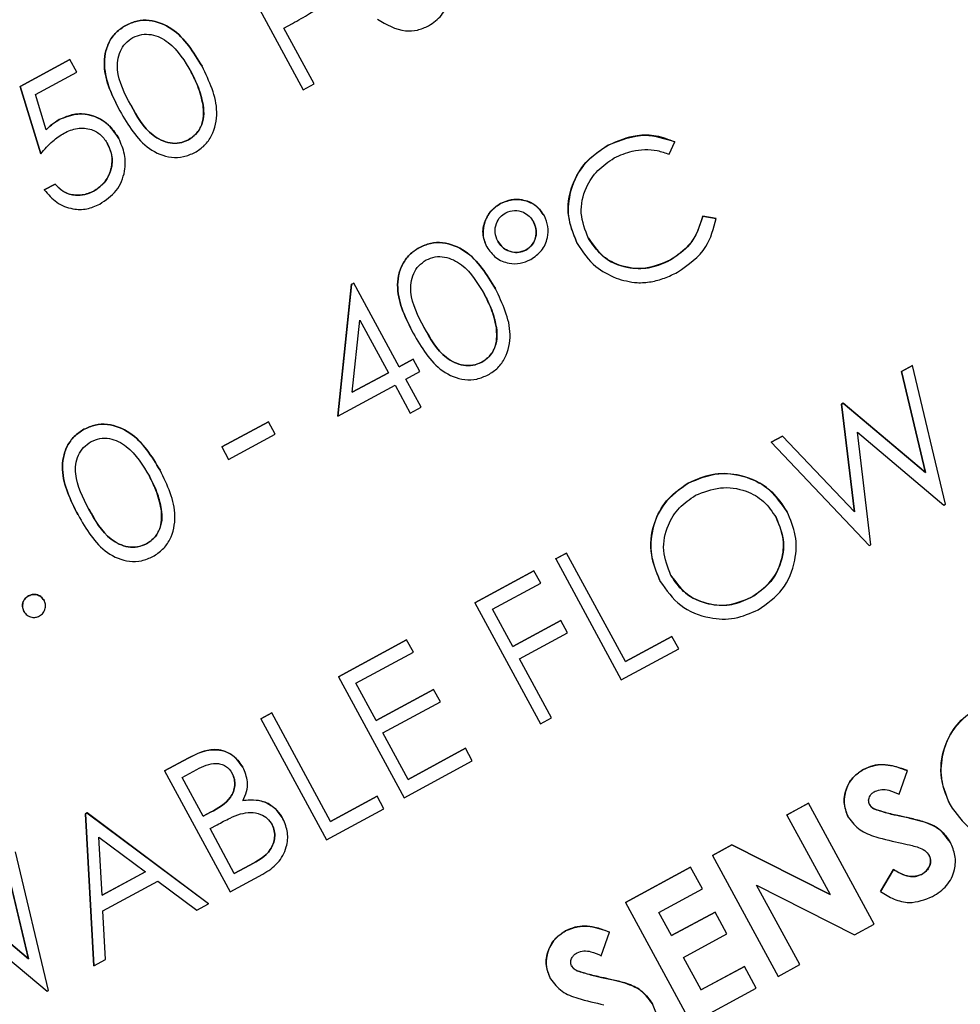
# Model space of a CAD drawing. Header units: inches. Extents: x 0.6 to 33.8, y 0 to 21.7.
# Tile 48 of 169: x 12.656 to 12.767, y 15.237 to 15.354. Entities that reach past the tile are written whole.
import ezdxf

# ---------------------------------------------------------------- set-up
doc = ezdxf.new("R2010")
doc.units = ezdxf.units.IN
doc.header["$MEASUREMENT"] = 0
doc.layers.add('FORMAT', color=7, linetype='Continuous')
doc.styles.add('SLDTEXTSTYLE3', font='TXT', dxfattribs={"width": 0.75})
doc.dimstyles.new('SLDDIMSTYLE0', dxfattribs={"dimtxt": 0.125, "dimasz": 0.13, "dimexe": 0, "dimexo": 0.0625, "dimgap": 0.03125, "dimtad": 0, "dimtih": 1, "dimtoh": 1, "dimdec": 1, "dimlfac": 4, "dimrnd": 1e-09, "dimzin": 12, "dimdsep": 46, "dimtxsty": 'SLDTEXTSTYLE3', "dimsah": 1, "dimcen": 0.09, "dimadec": 0, "dimazin": 3, "dimtfac": 1, "dimtdec": 1, "dimtofl": 0, "dimtmove": 0, "dimatfit": 3, "dimfxl": 0, "dimfrac": 2, "dimtolj": 1, "dimtzin": 12, "dimarcsym": 0})

# ---------------------------------------------------------------- blocks, each defined once
blk = doc.blocks.new('_D_3')
at = {"layer": 'FORMAT'}
for p, q in [((5.99027, 17.00098), (3.34158, 17.00098)), ((3.46658, 17.00098), (3.46658, 10.7356)), ((3.28186, 10.71021), (3.24378, 10.71021)), ((3.24378, 10.71021), (3.24378, 10.51177)), ((3.65131, 10.71021), (3.68939, 10.71021)), ((3.68939, 10.71021), (3.68939, 10.51177)), ((3.24378, 10.51177), (3.28186, 10.51177)), ((3.68939, 10.51177), (3.65131, 10.51177)), ((3.46658, 4.05937), (3.46658, 10.32475)), ((13.00303, 4.05937), (3.34158, 4.05937))]:
    blk.add_line(p, q, dxfattribs=at)
for points in [[(3.46658, 17.00098), (3.44658, 16.87098), (3.48658, 16.87098)], [(3.46658, 4.05937), (3.48658, 4.18937), (3.44658, 4.18937)]]:
    blk.add_solid(points, dxfattribs=at)
at = {"layer": 'FORMAT', "char_height": 0.125, "attachment_point": 1, "style": 'SLDTEXTSTYLE3'}
for s, insert in [('1315', (3.28186, 10.67291)), ('51.8', (3.30495, 10.48588))]:
    blk.add_mtext(s, dxfattribs=dict(at, insert=insert))

msp = doc.modelspace()

# ---------------------------------------------------------------- linework, layer by layer
at = {"color": 7, "linetype": 'Continuous'}
for p, q in [((12.68174, 15.35957), (12.68949, 15.34529)), ((12.66856, 15.3529), (12.66855, 15.3529)), ((12.6872, 15.35258), (12.68822, 15.35313)), ((12.69077, 15.34599), (12.6872, 15.35258)), ((12.6561, 15.34568), (12.66196, 15.34885)), ((12.66196, 15.34885), (12.6561, 15.34567)), ((12.66276, 15.34738), (12.66196, 15.34885)), ((12.66196, 15.34885), (12.66196, 15.34885)), ((12.67756, 15.34806), (12.67756, 15.34806)), ((12.6579, 15.34475), (12.66276, 15.34738)), ((12.68949, 15.34529), (12.69077, 15.34599)), ((12.65851, 15.33774), (12.6561, 15.34568)), ((12.6561, 15.34567), (12.6561, 15.34568)), ((12.6561, 15.34567), (12.65851, 15.33774)), ((12.65917, 15.34058), (12.6579, 15.34475)), ((12.67768, 15.34348), (12.67768, 15.34349)), ((12.66785, 15.34279), (12.66785, 15.3428)), ((12.6607, 15.34177), (12.6607, 15.34177)), ((12.66773, 15.33953), (12.66772, 15.33953)), ((12.67595, 15.33937), (12.67594, 15.33937)), ((12.72549, 15.33875), (12.72549, 15.33875)), ((12.73269, 15.33767), (12.73335, 15.33914)), ((12.73335, 15.33914), (12.73334, 15.33914)), ((12.65851, 15.33774), (12.65851, 15.33774)), ((12.65893, 15.33347), (12.66021, 15.33416)), ((12.66021, 15.33416), (12.65893, 15.33346)), ((12.66021, 15.33416), (12.66021, 15.33416)), ((12.65893, 15.33346), (12.65893, 15.33347)), ((12.66475, 15.3333), (12.66475, 15.33331)), ((12.71279, 15.33186), (12.71279, 15.33186)), ((12.71795, 15.33039), (12.71794, 15.33039)), ((12.73666, 15.33035), (12.73824, 15.33011)), ((12.73824, 15.33011), (12.73666, 15.33035)), ((12.73666, 15.33035), (12.73666, 15.33035)), ((12.73824, 15.33011), (12.73824, 15.33011)), ((12.72183, 15.32715), (12.72183, 15.32716)), ((12.70317, 15.32664), (12.70317, 15.32665)), ((12.71115, 15.32674), (12.71115, 15.32675)), ((12.71577, 15.32637), (12.71577, 15.32637)), ((12.73285, 15.3252), (12.73285, 15.3252)), ((12.6952, 15.32233), (12.69546, 15.32247)), ((12.69546, 15.32247), (12.6952, 15.32232)), ((12.70082, 15.31258), (12.69546, 15.32247)), ((12.69546, 15.32247), (12.69546, 15.32247)), ((12.69356, 15.30675), (12.6952, 15.32233)), ((12.6952, 15.32232), (12.69356, 15.30674)), ((12.6952, 15.32232), (12.6952, 15.32233)), ((12.71217, 15.3218), (12.71217, 15.32181)), ((12.69528, 15.30957), (12.69618, 15.31809)), ((12.69618, 15.31809), (12.69954, 15.31188)), ((12.71229, 15.31723), (12.71229, 15.31723)), ((12.70247, 15.31654), (12.70246, 15.31654)), ((12.70082, 15.31258), (12.70247, 15.31347)), ((12.70247, 15.31347), (12.70082, 15.31258)), ((12.70327, 15.31201), (12.70247, 15.31347)), ((12.70247, 15.31347), (12.70247, 15.31347)), ((12.70162, 15.31111), (12.70327, 15.31201)), ((12.71056, 15.31312), (12.71056, 15.31312)), ((12.7601, 15.31202), (12.76141, 15.31273)), ((12.76141, 15.31273), (12.7601, 15.31202)), ((12.76293, 15.30009), (12.7601, 15.31202)), ((12.7601, 15.31202), (12.7601, 15.31202)), ((12.7601, 15.31202), (12.76293, 15.30009)), ((12.76141, 15.31273), (12.76141, 15.31273)), ((12.7653, 15.29635), (12.76141, 15.31273)), ((12.69528, 15.30958), (12.69954, 15.31189)), ((12.69954, 15.31188), (12.69528, 15.30957)), ((12.70341, 15.30782), (12.70162, 15.31111)), ((12.69356, 15.30674), (12.70034, 15.31042)), ((12.70034, 15.31042), (12.70212, 15.30712)), ((12.70212, 15.30712), (12.70341, 15.30782)), ((12.75302, 15.30818), (12.75321, 15.30828)), ((12.75321, 15.30828), (12.75302, 15.30818)), ((12.75454, 15.29545), (12.75302, 15.30818)), ((12.75302, 15.30818), (12.75302, 15.30818)), ((12.75302, 15.30818), (12.75454, 15.29545)), ((12.75321, 15.30828), (12.76293, 15.30009)), ((12.75321, 15.30828), (12.75321, 15.30828)), ((12.76293, 15.30009), (12.75321, 15.30828)), ((12.69356, 15.30674), (12.69356, 15.30675)), ((12.66361, 15.3052), (12.66361, 15.3052)), ((12.67988, 15.30312), (12.68538, 15.3061)), ((12.68538, 15.3061), (12.67988, 15.30312)), ((12.68538, 15.3061), (12.68538, 15.3061)), ((12.68617, 15.30463), (12.68538, 15.3061)), ((12.68068, 15.30165), (12.68617, 15.30463)), ((12.74474, 15.30369), (12.74607, 15.30441)), ((12.74607, 15.30441), (12.74474, 15.30369)), ((12.74607, 15.30441), (12.75454, 15.29545)), ((12.74607, 15.30441), (12.74607, 15.30441)), ((12.75454, 15.29545), (12.74607, 15.30441)), ((12.7549, 15.30485), (12.76512, 15.29626)), ((12.75647, 15.29157), (12.7549, 15.30485)), ((12.67988, 15.30312), (12.67988, 15.30312)), ((12.67988, 15.30312), (12.68068, 15.30165)), ((12.74474, 15.30369), (12.74474, 15.30369)), ((12.74474, 15.30369), (12.75629, 15.29147)), ((12.67261, 15.30036), (12.67261, 15.30036)), ((12.76293, 15.30009), (12.76293, 15.30009)), ((12.73493, 15.29884), (12.73493, 15.29885)), ((12.67273, 15.29578), (12.67273, 15.29579)), ((12.76512, 15.29626), (12.7653, 15.29635)), ((12.66291, 15.29509), (12.6629, 15.2951)), ((12.7466, 15.29546), (12.7466, 15.29547)), ((12.75454, 15.29545), (12.75454, 15.29545)), ((12.671, 15.29167), (12.671, 15.29167)), ((12.75629, 15.29147), (12.75647, 15.29157)), ((12.71928, 15.28989), (12.72057, 15.29059)), ((12.71929, 15.28989), (12.71928, 15.28989)), ((12.72057, 15.29058), (12.71929, 15.28989)), ((12.72057, 15.29058), (12.72057, 15.29059)), ((12.72752, 15.27777), (12.72057, 15.29058)), ((12.71929, 15.28989), (12.72703, 15.27561)), ((12.70976, 15.28473), (12.71672, 15.2885)), ((12.71672, 15.2885), (12.70976, 15.28473)), ((12.71672, 15.2885), (12.71672, 15.2885)), ((12.71752, 15.28703), (12.71672, 15.2885)), ((12.71184, 15.28396), (12.71752, 15.28703)), ((12.73162, 15.28725), (12.73162, 15.28726)), ((12.65707, 15.28554), (12.65707, 15.28554)), ((12.74234, 15.28533), (12.74234, 15.28533)), ((12.6589, 15.28499), (12.6589, 15.285)), ((12.70976, 15.28473), (12.70976, 15.28473)), ((12.70976, 15.28473), (12.71751, 15.27044)), ((12.65652, 15.2837), (12.65652, 15.28371)), ((12.71422, 15.27956), (12.71184, 15.28396)), ((12.71422, 15.27956), (12.7199, 15.28264)), ((12.7199, 15.28264), (12.71422, 15.27956)), ((12.72069, 15.28117), (12.7199, 15.28264)), ((12.7199, 15.28264), (12.7199, 15.28264)), ((12.71502, 15.2781), (12.72069, 15.28117)), ((12.72752, 15.27777), (12.73301, 15.28075)), ((12.73301, 15.28074), (12.72752, 15.27777)), ((12.73301, 15.28074), (12.73301, 15.28075)), ((12.73381, 15.27928), (12.73301, 15.28074)), ((12.69364, 15.27599), (12.7017, 15.28036)), ((12.7017, 15.28036), (12.69365, 15.27599)), ((12.7017, 15.28036), (12.7017, 15.28036)), ((12.7025, 15.27889), (12.7017, 15.28036)), ((12.69572, 15.27522), (12.7025, 15.27889)), ((12.72703, 15.27561), (12.73381, 15.27928)), ((12.71879, 15.27114), (12.71502, 15.2781)), ((12.69365, 15.27599), (12.69364, 15.27599)), ((12.69365, 15.27599), (12.70139, 15.2617)), ((12.6981, 15.27082), (12.69572, 15.27522)), ((12.6981, 15.27083), (12.70488, 15.2745)), ((12.70488, 15.2745), (12.6981, 15.27082)), ((12.70568, 15.27303), (12.70488, 15.2745)), ((12.70488, 15.2745), (12.70488, 15.2745)), ((12.6989, 15.26936), (12.70568, 15.27303)), ((12.68449, 15.27103), (12.68577, 15.27172)), ((12.68577, 15.27172), (12.68449, 15.27102)), ((12.69272, 15.2589), (12.68577, 15.27172)), ((12.68577, 15.27172), (12.68577, 15.27172)), ((12.68449, 15.27102), (12.68449, 15.27103)), ((12.68449, 15.27102), (12.69223, 15.25674)), ((12.71751, 15.27044), (12.71879, 15.27114)), ((12.70188, 15.26386), (12.6989, 15.26936)), ((12.70188, 15.26387), (12.70865, 15.26754)), ((12.70865, 15.26754), (12.70188, 15.26386)), ((12.70945, 15.26607), (12.70865, 15.26754)), ((12.70865, 15.26754), (12.70865, 15.26754)), ((12.67313, 15.26487), (12.67592, 15.26638)), ((12.67592, 15.26638), (12.67313, 15.26487)), ((12.67592, 15.26638), (12.67592, 15.26638)), ((12.70139, 15.2617), (12.70945, 15.26607)), ((12.67313, 15.26487), (12.67313, 15.26487)), ((12.67313, 15.26487), (12.68088, 15.25058)), ((12.67521, 15.2641), (12.67695, 15.26504)), ((12.68238, 15.2653), (12.68238, 15.2653)), ((12.75562, 15.26504), (12.75562, 15.26504)), ((12.75983, 15.26211), (12.7608, 15.2649)), ((12.7608, 15.2649), (12.76079, 15.26491)), ((12.67769, 15.25952), (12.67521, 15.2641)), ((12.69272, 15.2589), (12.69821, 15.26188)), ((12.69821, 15.26188), (12.69272, 15.2589)), ((12.69901, 15.26041), (12.69821, 15.26188)), ((12.69821, 15.26188), (12.69821, 15.26188)), ((12.74657, 15.25967), (12.74914, 15.26106)), ((12.74914, 15.26105), (12.74657, 15.25966)), ((12.74914, 15.26105), (12.74914, 15.26106)), ((12.75688, 15.24677), (12.74914, 15.26105)), ((12.76583, 15.26087), (12.76583, 15.26087)), ((12.66379, 15.25981), (12.66397, 15.25991)), ((12.66398, 15.2599), (12.66379, 15.2598)), ((12.66476, 15.24185), (12.66379, 15.25981)), ((12.66379, 15.2598), (12.66379, 15.25981)), ((12.66379, 15.2598), (12.66476, 15.24184)), ((12.66397, 15.25991), (12.67831, 15.2492)), ((12.66398, 15.2599), (12.66397, 15.25991)), ((12.67831, 15.24919), (12.66398, 15.2599)), ((12.67855, 15.25999), (12.67769, 15.25952)), ((12.67769, 15.25952), (12.67855, 15.25999)), ((12.67855, 15.25999), (12.67855, 15.25999)), ((12.69223, 15.25674), (12.69901, 15.26041)), ((12.74657, 15.25966), (12.74657, 15.25967)), ((12.75694, 15.26034), (12.75694, 15.26035)), ((12.67849, 15.25805), (12.67934, 15.25851)), ((12.6871, 15.2592), (12.6871, 15.25921)), ((12.74657, 15.25966), (12.75167, 15.25026)), ((12.75383, 15.25939), (12.75383, 15.25939)), ((12.75988, 15.25955), (12.75988, 15.25956)), ((12.76261, 15.2589), (12.76261, 15.25891)), ((12.68136, 15.25274), (12.67849, 15.25805)), ((12.66575, 15.2502), (12.66538, 15.25706)), ((12.66538, 15.25706), (12.67086, 15.25297)), ((12.76587, 15.25643), (12.76586, 15.25643)), ((12.65944, 15.23896), (12.65555, 15.25533)), ((12.73778, 15.2549), (12.74009, 15.25615)), ((12.74009, 15.25615), (12.73778, 15.2549)), ((12.74009, 15.25615), (12.75167, 15.25027)), ((12.75167, 15.25026), (12.74009, 15.25615)), ((12.74009, 15.25615), (12.74009, 15.25615)), ((12.65707, 15.2427), (12.65424, 15.25463)), ((12.65424, 15.25462), (12.65707, 15.2427)), ((12.73778, 15.2549), (12.74553, 15.24061)), ((12.73778, 15.2549), (12.73778, 15.2549)), ((12.67086, 15.25297), (12.66575, 15.2502)), ((12.66575, 15.25021), (12.67085, 15.25297)), ((12.68136, 15.25275), (12.68319, 15.25374)), ((12.68319, 15.25373), (12.68136, 15.25274)), ((12.68319, 15.25373), (12.68319, 15.25374)), ((12.72753, 15.24934), (12.73522, 15.25351)), ((12.73522, 15.25351), (12.72753, 15.24934)), ((12.73661, 15.25094), (12.73522, 15.25351)), ((12.73522, 15.25351), (12.73522, 15.25351)), ((12.75763, 15.25064), (12.75915, 15.25322)), ((12.75915, 15.25321), (12.75763, 15.25064)), ((12.75915, 15.25321), (12.75915, 15.25322)), ((12.66585, 15.24836), (12.67233, 15.25187)), ((12.67233, 15.25187), (12.67692, 15.24844)), ((12.68088, 15.25058), (12.68474, 15.25268)), ((12.76248, 15.25265), (12.76248, 15.25265)), ((12.64735, 15.25089), (12.65707, 15.2427)), ((12.65707, 15.2427), (12.64735, 15.25089)), ((12.73148, 15.24816), (12.73661, 15.25094)), ((12.74301, 15.25137), (12.75456, 15.24551)), ((12.74809, 15.242), (12.74301, 15.25137)), ((12.75763, 15.25064), (12.75763, 15.25064)), ((12.72753, 15.24934), (12.73527, 15.23505)), ((12.72753, 15.24934), (12.72753, 15.24934)), ((12.66616, 15.2426), (12.66585, 15.24836)), ((12.67692, 15.24844), (12.67831, 15.24919)), ((12.67831, 15.24919), (12.67831, 15.2492)), ((12.73297, 15.24542), (12.73148, 15.24816)), ((12.73297, 15.24542), (12.7381, 15.2482)), ((12.7381, 15.2482), (12.73297, 15.24542)), ((12.73949, 15.24563), (12.7381, 15.2482)), ((12.7381, 15.2482), (12.7381, 15.2482)), ((12.64904, 15.24746), (12.65926, 15.23886)), ((12.72045, 15.24598), (12.72045, 15.24598)), ((12.72466, 15.24305), (12.72563, 15.24584)), ((12.72563, 15.24584), (12.72563, 15.24584)), ((12.75456, 15.24551), (12.75688, 15.24677)), ((12.73436, 15.24285), (12.73949, 15.24563)), ((12.65707, 15.2427), (12.65707, 15.2427)), ((12.66476, 15.24184), (12.66616, 15.2426)), ((12.73645, 15.23901), (12.73436, 15.24285)), ((12.66476, 15.24184), (12.66476, 15.24185)), ((12.72178, 15.24128), (12.72177, 15.24128)), ((12.73644, 15.23901), (12.74157, 15.24179)), ((12.74157, 15.24179), (12.73645, 15.23901)), ((12.74296, 15.23922), (12.74157, 15.24179)), ((12.74157, 15.24179), (12.74157, 15.24179)), ((12.74553, 15.24061), (12.74809, 15.242)), ((12.71867, 15.24032), (12.71867, 15.24033)), ((12.72471, 15.24049), (12.72471, 15.24049)), ((12.65926, 15.23886), (12.65944, 15.23896)), ((12.72745, 15.23984), (12.72745, 15.23984)), ((12.73527, 15.23505), (12.74296, 15.23922)), ((12.7307, 15.23736), (12.7307, 15.23737))]:
    msp.add_line(p, q, dxfattribs=at)
for points, knots in [([(12.70429, 15.35284), (12.70484, 15.35322), (12.70594, 15.35398), (12.7067, 15.35573), (12.70688, 15.35746), (12.70647, 15.35843), (12.70627, 15.35892)], [0, 0, 0, 0, 0.279806, 0.559627, 0.779888, 1, 1, 1, 1]), ([(12.68822, 15.35313), (12.6889, 15.3535), (12.69012, 15.35416), (12.69124, 15.35498), (12.69173, 15.35534)], [0, 0, 0, 0, 0.560254, 1, 1, 1, 1]), ([(12.66785, 15.3428), (12.66698, 15.34453), (12.66589, 15.34671), (12.66606, 15.34957), (12.66653, 15.35093), (12.66736, 15.35212), (12.66815, 15.35264), (12.66855, 15.3529)], [0, 0, 0, 0, 0.498702, 0.624177, 0.749467, 0.874745, 1, 1, 1, 1]), ([(12.66856, 15.3529), (12.66816, 15.35264), (12.66736, 15.35212), (12.66653, 15.35092), (12.66606, 15.34957), (12.6659, 15.3467), (12.66698, 15.34453), (12.66785, 15.34279)], [0, 0, 0, 0, 0.125255, 0.250533, 0.375823, 0.501298, 1, 1, 1, 1]), ([(12.66855, 15.3529), (12.66899, 15.3531), (12.66987, 15.35348), (12.67181, 15.35357), (12.67503, 15.35223), (12.67655, 15.34973), (12.67756, 15.34806)], [0, 0, 0, 0, 0.1256, 0.251197, 0.500581, 1, 1, 1, 1]), ([(12.67756, 15.34806), (12.67655, 15.34973), (12.67503, 15.35223), (12.67181, 15.35357), (12.66987, 15.35348), (12.66899, 15.35309), (12.66856, 15.3529)], [0, 0, 0, 0, 0.499419, 0.748803, 0.8744, 1, 1, 1, 1]), ([(12.69825, 15.35361), (12.69931, 15.353), (12.7008, 15.35215), (12.70299, 15.35226), (12.70385, 15.35265), (12.70429, 15.35284)], [0, 0, 0, 0, 0.558455, 0.779206, 1, 1, 1, 1]), ([(12.66939, 15.35146), (12.66974, 15.3516), (12.67043, 15.35188), (12.67194, 15.35185), (12.67435, 15.35061), (12.6755, 15.34867), (12.67627, 15.34737)], [0, 0, 0, 0, 0.125402, 0.250979, 0.499928, 1, 1, 1, 1]), ([(12.66913, 15.3435), (12.66843, 15.34484), (12.66755, 15.34652), (12.66755, 15.34877), (12.66787, 15.34985), (12.66846, 15.35082), (12.66908, 15.35125), (12.66939, 15.35146)], [0, 0, 0, 0, 0.499153, 0.624481, 0.749582, 0.874861, 1, 1, 1, 1]), ([(12.6767, 15.33788), (12.6771, 15.33814), (12.6779, 15.33867), (12.67902, 15.34024), (12.67968, 15.34366), (12.67841, 15.3463), (12.67756, 15.34806)], [0, 0, 0, 0, 0.125628, 0.251257, 0.500593, 1, 1, 1, 1]), ([(12.67627, 15.34737), (12.67663, 15.34667), (12.67726, 15.34544), (12.67755, 15.34408), (12.67768, 15.34348)], [0, 0, 0, 0, 0.560097, 1, 1, 1, 1]), ([(12.67768, 15.34349), (12.6775, 15.34424), (12.67719, 15.3456), (12.67655, 15.34683), (12.67627, 15.34737)], [0, 0, 0, 0, 0.5595988, 1, 1, 1, 1]), ([(12.67595, 15.33937), (12.6756, 15.33923), (12.67491, 15.33894), (12.67339, 15.33897), (12.67097, 15.34018), (12.66987, 15.34217), (12.66913, 15.3435)], [0, 0, 0, 0, 0.125394, 0.250914, 0.499709, 1, 1, 1, 1]), ([(12.66913, 15.3435), (12.66986, 15.34217), (12.67096, 15.34018), (12.67339, 15.33897), (12.67491, 15.33895), (12.6756, 15.33923), (12.67594, 15.33937)], [0, 0, 0, 0, 0.500291, 0.749086, 0.874606, 1, 1, 1, 1]), ([(12.67594, 15.33937), (12.67631, 15.33963), (12.67703, 15.34016), (12.6778, 15.34162), (12.67772, 15.34278), (12.67768, 15.34349)], [0, 0, 0, 0, 0.280257, 0.560781, 1, 1, 1, 1]), ([(12.67768, 15.34348), (12.67773, 15.34304), (12.67782, 15.34215), (12.67747, 15.34093), (12.67682, 15.33996), (12.67624, 15.33957), (12.67595, 15.33937)], [0, 0, 0, 0, 0.280262, 0.559779, 0.779989, 1, 1, 1, 1]), ([(12.6607, 15.34177), (12.66142, 15.34207), (12.66286, 15.34266), (12.66506, 15.34219), (12.66674, 15.34108), (12.6674, 15.34005), (12.66772, 15.33953)], [0, 0, 0, 0, 0.279688, 0.559025, 0.779292, 1, 1, 1, 1]), ([(12.66773, 15.33953), (12.66729, 15.34018), (12.66643, 15.34148), (12.6644, 15.34241), (12.66237, 15.34251), (12.66126, 15.34201), (12.6607, 15.34177)], [0, 0, 0, 0, 0.280059, 0.559479, 0.77955, 1, 1, 1, 1]), ([(12.66785, 15.34279), (12.66883, 15.34112), (12.67029, 15.33861), (12.67347, 15.33723), (12.67539, 15.33731), (12.67626, 15.33769), (12.6767, 15.33788)], [0, 0, 0, 0, 0.49975, 0.74891, 0.874449, 1, 1, 1, 1]), ([(12.65916, 15.34058), (12.65943, 15.34083), (12.6599, 15.34128), (12.66045, 15.34162), (12.6607, 15.34177)], [0, 0, 0, 0, 0.560064, 1, 1, 1, 1]), ([(12.6607, 15.34177), (12.66039, 15.34157), (12.65984, 15.34123), (12.65937, 15.34078), (12.65917, 15.34058)], [0, 0, 0, 0, 0.559748, 1, 1, 1, 1]), ([(12.65851, 15.33774), (12.65896, 15.33826), (12.65977, 15.3392), (12.66081, 15.33988), (12.66126, 15.34018)], [0, 0, 0, 0, 0.5602702, 1, 1, 1, 1]), ([(12.66126, 15.34018), (12.66177, 15.34041), (12.6628, 15.34087), (12.66441, 15.34073), (12.66569, 15.34), (12.66617, 15.33926), (12.66641, 15.33889)], [0, 0, 0, 0, 0.280472, 0.559738, 0.77964, 1, 1, 1, 1]), ([(12.73335, 15.33914), (12.73263, 15.33941), (12.7312, 15.33995), (12.72842, 15.33999), (12.7266, 15.33922), (12.72549, 15.33875)], [0, 0, 0, 0, 0.2802882, 0.5607015, 1, 1, 1, 1]), ([(12.72549, 15.33875), (12.72695, 15.33934), (12.72954, 15.3404), (12.73218, 15.33953), (12.73334, 15.33914)], [0, 0, 0, 0, 0.559517, 1, 1, 1, 1]), ([(12.66475, 15.33331), (12.66525, 15.33366), (12.66625, 15.33436), (12.66692, 15.33599), (12.667, 15.33758), (12.66661, 15.33845), (12.66641, 15.33889)], [0, 0, 0, 0, 0.279617, 0.5593571, 0.7795592, 1, 1, 1, 1]), ([(12.66641, 15.33889), (12.66665, 15.33832), (12.66711, 15.33719), (12.66676, 15.33547), (12.66595, 15.3341), (12.66515, 15.33357), (12.66475, 15.3333)], [0, 0, 0, 0, 0.279617, 0.559218, 0.779559, 1, 1, 1, 1]), ([(12.66547, 15.3318), (12.66618, 15.33227), (12.66759, 15.33323), (12.66852, 15.3355), (12.66852, 15.3377), (12.66799, 15.33892), (12.66773, 15.33953)], [0, 0, 0, 0, 0.279899, 0.558932, 0.779415, 1, 1, 1, 1]), ([(12.72183, 15.32716), (12.72135, 15.32835), (12.7204, 15.33073), (12.72118, 15.33433), (12.72296, 15.33713), (12.72465, 15.33821), (12.72549, 15.33875)], [0, 0, 0, 0, 0.279512, 0.55908, 0.779374, 1, 1, 1, 1]), ([(12.72549, 15.33875), (12.72443, 15.33803), (12.72231, 15.33659), (12.72084, 15.33324), (12.72063, 15.32992), (12.72143, 15.32808), (12.72183, 15.32715)], [0, 0, 0, 0, 0.279902, 0.559455, 0.779636, 1, 1, 1, 1]), ([(12.72621, 15.33724), (12.7269, 15.33756), (12.72805, 15.33808), (12.7298, 15.33827), (12.73129, 15.33817), (12.73222, 15.33784), (12.73269, 15.33767)], [0, 0, 0, 0, 0.339718, 0.559851, 0.779887, 1, 1, 1, 1]), ([(12.72317, 15.32775), (12.72278, 15.32873), (12.722, 15.33068), (12.72268, 15.33362), (12.72416, 15.33588), (12.72552, 15.33679), (12.72621, 15.33724)], [0, 0, 0, 0, 0.279533, 0.558859, 0.779408, 1, 1, 1, 1]), ([(12.66021, 15.33416), (12.66054, 15.33382), (12.6612, 15.33313), (12.66251, 15.33279), (12.66373, 15.33286), (12.66441, 15.33316), (12.66475, 15.33331)], [0, 0, 0, 0, 0.28005, 0.559166, 0.779583, 1, 1, 1, 1]), ([(12.66475, 15.3333), (12.66432, 15.33312), (12.66344, 15.33277), (12.6621, 15.33284), (12.66097, 15.33334), (12.66047, 15.33389), (12.66021, 15.33416)], [0, 0, 0, 0, 0.279857, 0.559683, 0.779485, 1, 1, 1, 1]), ([(12.65893, 15.33346), (12.65939, 15.33294), (12.6603, 15.33188), (12.66215, 15.33116), (12.66397, 15.33113), (12.66497, 15.33157), (12.66547, 15.3318)], [0, 0, 0, 0, 0.280034, 0.559638, 0.779711, 1, 1, 1, 1]), ([(12.71115, 15.32675), (12.71095, 15.32727), (12.71054, 15.32833), (12.71093, 15.3299), (12.71168, 15.33114), (12.71242, 15.33162), (12.71279, 15.33186)], [0, 0, 0, 0, 0.279239, 0.559101, 0.779515, 1, 1, 1, 1]), ([(12.71279, 15.33186), (12.71233, 15.33154), (12.71141, 15.33089), (12.71077, 15.32942), (12.71064, 15.32796), (12.71098, 15.32715), (12.71115, 15.32674)], [0, 0, 0, 0, 0.279707, 0.559479, 0.779698, 1, 1, 1, 1]), ([(12.71279, 15.33186), (12.71331, 15.33207), (12.71435, 15.3325), (12.71594, 15.33221), (12.71721, 15.3315), (12.7177, 15.33076), (12.71794, 15.33039)], [0, 0, 0, 0, 0.279651, 0.559386, 0.779629, 1, 1, 1, 1]), ([(12.71795, 15.33039), (12.71762, 15.33085), (12.71697, 15.33177), (12.71546, 15.33234), (12.714, 15.33239), (12.71319, 15.33204), (12.71279, 15.33186)], [0, 0, 0, 0, 0.279443, 0.559201, 0.77955, 1, 1, 1, 1]), ([(12.71245, 15.32741), (12.71231, 15.32775), (12.71204, 15.32843), (12.71223, 15.32945), (12.71268, 15.33029), (12.71316, 15.33061), (12.71339, 15.33077)], [0, 0, 0, 0, 0.279677, 0.559466, 0.779709, 1, 1, 1, 1]), ([(12.71339, 15.33077), (12.71373, 15.3309), (12.71441, 15.33116), (12.71543, 15.33091), (12.71621, 15.3304), (12.71652, 15.32992), (12.71667, 15.32968)], [0, 0, 0, 0, 0.279204, 0.558932, 0.779374, 1, 1, 1, 1]), ([(12.71667, 15.32968), (12.71681, 15.32934), (12.71708, 15.32868), (12.71691, 15.32767), (12.71647, 15.32684), (12.716, 15.32652), (12.71577, 15.32637)], [0, 0, 0, 0, 0.279717, 0.559486, 0.779814, 1, 1, 1, 1]), ([(12.71577, 15.32637), (12.71606, 15.32658), (12.71664, 15.32701), (12.71699, 15.32798), (12.71701, 15.32891), (12.71678, 15.32942), (12.71667, 15.32968)], [0, 0, 0, 0, 0.27928, 0.559096, 0.779507, 1, 1, 1, 1]), ([(12.71634, 15.32525), (12.7168, 15.32557), (12.71773, 15.32622), (12.71837, 15.3277), (12.71848, 15.32917), (12.71812, 15.32998), (12.71795, 15.33039)], [0, 0, 0, 0, 0.2797785, 0.5594955, 0.7796567, 1, 1, 1, 1]), ([(12.73285, 15.3252), (12.73388, 15.32594), (12.73572, 15.32725), (12.73637, 15.3294), (12.73666, 15.33035)], [0, 0, 0, 0, 0.5587722, 1, 1, 1, 1]), ([(12.73666, 15.33035), (12.73626, 15.32915), (12.73555, 15.32699), (12.73367, 15.32575), (12.73285, 15.3252)], [0, 0, 0, 0, 0.5591503, 1, 1, 1, 1]), ([(12.73365, 15.32374), (12.73493, 15.32464), (12.73723, 15.32624), (12.73793, 15.32892), (12.73824, 15.33011)], [0, 0, 0, 0, 0.559261, 1, 1, 1, 1]), ([(12.70317, 15.32665), (12.70361, 15.32684), (12.70448, 15.32723), (12.70642, 15.32732), (12.70964, 15.32598), (12.71116, 15.32348), (12.71217, 15.32181)], [0, 0, 0, 0, 0.1256, 0.251197, 0.500581, 1, 1, 1, 1]), ([(12.71217, 15.3218), (12.71116, 15.32347), (12.70965, 15.32598), (12.70642, 15.32731), (12.70449, 15.32723), (12.70361, 15.32684), (12.70317, 15.32664)], [0, 0, 0, 0, 0.499419, 0.748803, 0.8744, 1, 1, 1, 1]), ([(12.71245, 15.32742), (12.71266, 15.32712), (12.71308, 15.32652), (12.71404, 15.32613), (12.71498, 15.32604), (12.7155, 15.32626), (12.71577, 15.32637)], [0, 0, 0, 0, 0.2796547, 0.5595004, 0.7798044, 1, 1, 1, 1]), ([(12.71577, 15.32637), (12.71543, 15.32624), (12.71475, 15.32598), (12.71373, 15.32622), (12.71292, 15.3267), (12.71261, 15.32717), (12.71245, 15.32741)], [0, 0, 0, 0, 0.279234, 0.559189, 0.779562, 1, 1, 1, 1]), ([(12.72183, 15.32715), (12.72249, 15.32616), (12.72365, 15.32437), (12.72556, 15.32345), (12.72641, 15.32304)], [0, 0, 0, 0, 0.559626, 1, 1, 1, 1]), ([(12.72317, 15.32776), (12.72377, 15.32689), (12.72499, 15.32516), (12.72786, 15.32414), (12.73059, 15.32418), (12.73209, 15.32486), (12.73285, 15.3252)], [0, 0, 0, 0, 0.279434, 0.558921, 0.779283, 1, 1, 1, 1]), ([(12.73285, 15.3252), (12.73188, 15.32479), (12.72994, 15.32395), (12.72695, 15.32436), (12.72454, 15.32568), (12.72362, 15.32706), (12.72317, 15.32775)], [0, 0, 0, 0, 0.280058, 0.559595, 0.779701, 1, 1, 1, 1]), ([(12.70246, 15.31654), (12.7016, 15.31828), (12.70051, 15.32045), (12.70068, 15.32332), (12.70114, 15.32467), (12.70197, 15.32587), (12.70277, 15.32639), (12.70317, 15.32665)], [0, 0, 0, 0, 0.498702, 0.624177, 0.749467, 0.874745, 1, 1, 1, 1]), ([(12.70317, 15.32664), (12.70277, 15.32638), (12.70197, 15.32586), (12.70114, 15.32467), (12.70068, 15.32332), (12.70051, 15.32045), (12.7016, 15.31828), (12.70247, 15.31654)], [0, 0, 0, 0, 0.125255, 0.250533, 0.375823, 0.501298, 1, 1, 1, 1]), ([(12.71115, 15.32674), (12.71148, 15.32628), (12.71213, 15.32535), (12.71365, 15.32476), (12.71512, 15.32471), (12.71593, 15.32507), (12.71634, 15.32525)], [0, 0, 0, 0, 0.2795133, 0.5591613, 0.7795063, 1, 1, 1, 1]), ([(12.70375, 15.31724), (12.70304, 15.31859), (12.70217, 15.32027), (12.70217, 15.32252), (12.70248, 15.3236), (12.70308, 15.32457), (12.7037, 15.32499), (12.70401, 15.3252)], [0, 0, 0, 0, 0.4991529, 0.6244811, 0.7495818, 0.8748612, 1, 1, 1, 1]), ([(12.70401, 15.3252), (12.70435, 15.32535), (12.70504, 15.32563), (12.70656, 15.32559), (12.70896, 15.32436), (12.71012, 15.32241), (12.71089, 15.32111)], [0, 0, 0, 0, 0.125402, 0.250979, 0.499928, 1, 1, 1, 1]), ([(12.72641, 15.32304), (12.72723, 15.32281), (12.72859, 15.32242), (12.73056, 15.32258), (12.73217, 15.32301), (12.73316, 15.3235), (12.73365, 15.32374)], [0, 0, 0, 0, 0.3393365, 0.5594502, 0.7796782, 1, 1, 1, 1]), ([(12.71131, 15.31163), (12.71171, 15.31189), (12.71252, 15.31241), (12.71364, 15.31399), (12.7143, 15.31741), (12.71302, 15.32005), (12.71217, 15.3218)], [0, 0, 0, 0, 0.125628, 0.251257, 0.500593, 1, 1, 1, 1]), ([(12.71229, 15.31723), (12.71212, 15.31799), (12.7118, 15.31934), (12.71117, 15.32058), (12.71089, 15.32112)], [0, 0, 0, 0, 0.559599, 1, 1, 1, 1]), ([(12.71089, 15.32111), (12.71124, 15.32042), (12.71188, 15.31918), (12.71217, 15.31783), (12.71229, 15.31723)], [0, 0, 0, 0, 0.560097, 1, 1, 1, 1]), ([(12.70374, 15.31725), (12.70448, 15.31592), (12.70558, 15.31393), (12.70801, 15.31272), (12.70952, 15.31269), (12.71021, 15.31298), (12.71056, 15.31312)], [0, 0, 0, 0, 0.500291, 0.749086, 0.874606, 1, 1, 1, 1]), ([(12.71056, 15.31312), (12.71021, 15.31297), (12.70952, 15.31269), (12.70801, 15.31272), (12.70558, 15.31392), (12.70448, 15.31591), (12.70375, 15.31724)], [0, 0, 0, 0, 0.1253938, 0.250914, 0.4997088, 1, 1, 1, 1]), ([(12.71229, 15.31723), (12.71234, 15.31678), (12.71243, 15.31589), (12.71208, 15.31468), (12.71144, 15.31371), (12.71085, 15.31331), (12.71056, 15.31312)], [0, 0, 0, 0, 0.280262, 0.5597794, 0.7799888, 1, 1, 1, 1]), ([(12.71056, 15.31312), (12.71092, 15.31338), (12.71165, 15.3139), (12.71241, 15.31537), (12.71234, 15.31653), (12.71229, 15.31723)], [0, 0, 0, 0, 0.2802572, 0.5607811, 1, 1, 1, 1]), ([(12.70247, 15.31654), (12.70344, 15.31487), (12.7049, 15.31236), (12.70808, 15.31098), (12.71, 15.31105), (12.71088, 15.31144), (12.71131, 15.31163)], [0, 0, 0, 0, 0.49975, 0.74891, 0.874449, 1, 1, 1, 1]), ([(12.6629, 15.2951), (12.66204, 15.29683), (12.66095, 15.299), (12.66112, 15.30187), (12.66158, 15.30323), (12.66241, 15.30442), (12.66321, 15.30494), (12.66361, 15.3052)], [0, 0, 0, 0, 0.498702, 0.624177, 0.749467, 0.874745, 1, 1, 1, 1]), ([(12.66361, 15.3052), (12.66321, 15.30494), (12.66241, 15.30442), (12.66158, 15.30322), (12.66112, 15.30187), (12.66095, 15.299), (12.66204, 15.29683), (12.66291, 15.29509)], [0, 0, 0, 0, 0.125255, 0.250533, 0.375823, 0.501298, 1, 1, 1, 1]), ([(12.66361, 15.3052), (12.66405, 15.30539), (12.66492, 15.30578), (12.66686, 15.30587), (12.67008, 15.30453), (12.6716, 15.30203), (12.67261, 15.30036)], [0, 0, 0, 0, 0.1256, 0.251197, 0.500581, 1, 1, 1, 1]), ([(12.67261, 15.30036), (12.6716, 15.30203), (12.67009, 15.30453), (12.66686, 15.30586), (12.66493, 15.30578), (12.66405, 15.30539), (12.66361, 15.3052)], [0, 0, 0, 0, 0.499419, 0.748803, 0.8744, 1, 1, 1, 1]), ([(12.66445, 15.30375), (12.66479, 15.3039), (12.66548, 15.30418), (12.667, 15.30415), (12.6694, 15.30291), (12.67056, 15.30096), (12.67133, 15.29967)], [0, 0, 0, 0, 0.125402, 0.250979, 0.499928, 1, 1, 1, 1]), ([(12.66419, 15.29579), (12.66348, 15.29714), (12.66261, 15.29882), (12.66261, 15.30107), (12.66292, 15.30215), (12.66352, 15.30312), (12.66414, 15.30354), (12.66445, 15.30375)], [0, 0, 0, 0, 0.4991529, 0.6244811, 0.7495818, 0.8748612, 1, 1, 1, 1]), ([(12.67175, 15.29018), (12.67215, 15.29044), (12.67296, 15.29097), (12.67408, 15.29254), (12.67474, 15.29596), (12.67346, 15.2986), (12.67261, 15.30036)], [0, 0, 0, 0, 0.125628, 0.251257, 0.500593, 1, 1, 1, 1]), ([(12.67133, 15.29967), (12.67168, 15.29897), (12.67232, 15.29774), (12.67261, 15.29638), (12.67273, 15.29578)], [0, 0, 0, 0, 0.560097, 1, 1, 1, 1]), ([(12.67273, 15.29579), (12.67256, 15.29654), (12.67224, 15.2979), (12.67161, 15.29913), (12.67133, 15.29967)], [0, 0, 0, 0, 0.5595988, 1, 1, 1, 1]), ([(12.73493, 15.29885), (12.73611, 15.29934), (12.73848, 15.30032), (12.74208, 15.29965), (12.74495, 15.29798), (12.74605, 15.2963), (12.7466, 15.29547)], [0, 0, 0, 0, 0.279767, 0.559358, 0.779571, 1, 1, 1, 1]), ([(12.7466, 15.29546), (12.74587, 15.29651), (12.7444, 15.29861), (12.74099, 15.29996), (12.73768, 15.30006), (12.73585, 15.29925), (12.73493, 15.29884)], [0, 0, 0, 0, 0.279603, 0.559236, 0.77947, 1, 1, 1, 1]), ([(12.73162, 15.28726), (12.73115, 15.28843), (12.73022, 15.29078), (12.73081, 15.29435), (12.73247, 15.29718), (12.73411, 15.29829), (12.73493, 15.29885)], [0, 0, 0, 0, 0.279731, 0.559327, 0.77968, 1, 1, 1, 1]), ([(12.73493, 15.29884), (12.7339, 15.29811), (12.73185, 15.29663), (12.73051, 15.29325), (12.73045, 15.28998), (12.73123, 15.28816), (12.73162, 15.28725)], [0, 0, 0, 0, 0.27953, 0.559053, 0.779523, 1, 1, 1, 1]), ([(12.73579, 15.29741), (12.73675, 15.29779), (12.73868, 15.29854), (12.74161, 15.29812), (12.74396, 15.2968), (12.74486, 15.29545), (12.74531, 15.29477)], [0, 0, 0, 0, 0.279735, 0.559487, 0.779691, 1, 1, 1, 1]), ([(12.7329, 15.28795), (12.73251, 15.28892), (12.73175, 15.29085), (12.73236, 15.29376), (12.73378, 15.29604), (12.73512, 15.29696), (12.73579, 15.29741)], [0, 0, 0, 0, 0.279548, 0.559045, 0.779599, 1, 1, 1, 1]), ([(12.66418, 15.2958), (12.66492, 15.29447), (12.66602, 15.29248), (12.66845, 15.29127), (12.66996, 15.29125), (12.67065, 15.29153), (12.671, 15.29167)], [0, 0, 0, 0, 0.5002912, 0.749086, 0.8746062, 1, 1, 1, 1]), ([(12.671, 15.29167), (12.67065, 15.29153), (12.66996, 15.29124), (12.66845, 15.29127), (12.66602, 15.29247), (12.66492, 15.29446), (12.66419, 15.29579)], [0, 0, 0, 0, 0.125394, 0.250914, 0.499709, 1, 1, 1, 1]), ([(12.671, 15.29167), (12.67136, 15.29193), (12.67209, 15.29245), (12.67285, 15.29392), (12.67278, 15.29508), (12.67273, 15.29579)], [0, 0, 0, 0, 0.2802572, 0.5607811, 1, 1, 1, 1]), ([(12.67273, 15.29578), (12.67278, 15.29534), (12.67287, 15.29445), (12.67252, 15.29323), (12.67188, 15.29226), (12.67129, 15.29187), (12.671, 15.29167)], [0, 0, 0, 0, 0.280262, 0.5597794, 0.7799888, 1, 1, 1, 1]), ([(12.66291, 15.29509), (12.66388, 15.29342), (12.66534, 15.29091), (12.66852, 15.28953), (12.67044, 15.2896), (12.67132, 15.28999), (12.67175, 15.29018)], [0, 0, 0, 0, 0.49975, 0.74891, 0.874449, 1, 1, 1, 1]), ([(12.74531, 15.29477), (12.7457, 15.2938), (12.74647, 15.29187), (12.74584, 15.28893), (12.74438, 15.28668), (12.74302, 15.28578), (12.74234, 15.28533)], [0, 0, 0, 0, 0.279551, 0.558927, 0.779433, 1, 1, 1, 1]), ([(12.74234, 15.28533), (12.74319, 15.28593), (12.74489, 15.28712), (12.74614, 15.28982), (12.74628, 15.29253), (12.74563, 15.29402), (12.74531, 15.29477)], [0, 0, 0, 0, 0.27983, 0.559389, 0.779654, 1, 1, 1, 1]), ([(12.74319, 15.28389), (12.74423, 15.28462), (12.74631, 15.28607), (12.74764, 15.28945), (12.74779, 15.29273), (12.747, 15.29455), (12.7466, 15.29546)], [0, 0, 0, 0, 0.279588, 0.559282, 0.779546, 1, 1, 1, 1]), ([(12.73289, 15.28796), (12.73349, 15.28712), (12.73469, 15.28543), (12.73747, 15.28443), (12.74012, 15.28436), (12.7416, 15.28501), (12.74234, 15.28533)], [0, 0, 0, 0, 0.279416, 0.559077, 0.779478, 1, 1, 1, 1]), ([(12.74234, 15.28533), (12.74139, 15.28494), (12.73948, 15.28416), (12.73658, 15.28465), (12.73424, 15.28593), (12.73334, 15.28728), (12.7329, 15.28795)], [0, 0, 0, 0, 0.279734, 0.559517, 0.779696, 1, 1, 1, 1]), ([(12.73162, 15.28725), (12.73235, 15.28622), (12.73381, 15.28415), (12.73719, 15.28283), (12.74046, 15.28269), (12.74228, 15.28349), (12.74319, 15.28389)], [0, 0, 0, 0, 0.27952, 0.5592233, 0.7795018, 1, 1, 1, 1]), ([(12.65652, 15.28371), (12.65645, 15.28389), (12.6563, 15.28427), (12.65641, 15.28483), (12.65667, 15.28528), (12.65693, 15.28545), (12.65707, 15.28554)], [0, 0, 0, 0, 0.279576, 0.559284, 0.779552, 1, 1, 1, 1]), ([(12.65707, 15.28554), (12.6569, 15.28542), (12.65657, 15.28519), (12.65636, 15.28466), (12.65633, 15.28414), (12.65646, 15.28385), (12.65652, 15.2837)], [0, 0, 0, 0, 0.279647, 0.559299, 0.779615, 1, 1, 1, 1]), ([(12.65707, 15.28554), (12.65725, 15.28562), (12.65763, 15.28577), (12.65819, 15.28565), (12.65864, 15.28539), (12.65882, 15.28513), (12.6589, 15.285)], [0, 0, 0, 0, 0.2796016, 0.559212, 0.7794752, 1, 1, 1, 1]), ([(12.6589, 15.28499), (12.65879, 15.28516), (12.65856, 15.28549), (12.65802, 15.2857), (12.6575, 15.28573), (12.65721, 15.2856), (12.65707, 15.28554)], [0, 0, 0, 0, 0.279517, 0.559326, 0.779544, 1, 1, 1, 1]), ([(12.65836, 15.28316), (12.65852, 15.28327), (12.65885, 15.28351), (12.65906, 15.28404), (12.65909, 15.28456), (12.65897, 15.28485), (12.6589, 15.28499)], [0, 0, 0, 0, 0.279537, 0.559056, 0.779442, 1, 1, 1, 1]), ([(12.65652, 15.2837), (12.65664, 15.28354), (12.65687, 15.28321), (12.65741, 15.283), (12.65792, 15.28297), (12.65821, 15.2831), (12.65836, 15.28316)], [0, 0, 0, 0, 0.279539, 0.559327, 0.779689, 1, 1, 1, 1]), ([(12.76583, 15.26087), (12.76536, 15.26204), (12.76444, 15.26439), (12.7651, 15.26794), (12.76675, 15.27075), (12.76839, 15.27186), (12.7692, 15.27241)], [0, 0, 0, 0, 0.279638, 0.559214, 0.779667, 1, 1, 1, 1]), ([(12.76921, 15.27241), (12.76819, 15.27167), (12.76614, 15.2702), (12.76478, 15.26685), (12.76466, 15.26359), (12.76544, 15.26178), (12.76583, 15.26087)], [0, 0, 0, 0, 0.279509, 0.559161, 0.779576, 1, 1, 1, 1]), ([(12.67592, 15.26638), (12.67654, 15.2667), (12.67777, 15.26733), (12.67977, 15.26748), (12.68144, 15.26665), (12.68206, 15.26575), (12.68238, 15.2653)], [0, 0, 0, 0, 0.2813174, 0.559922, 0.7799345, 1, 1, 1, 1]), ([(12.68238, 15.2653), (12.68196, 15.26586), (12.68113, 15.26699), (12.67855, 15.26769), (12.67692, 15.26688), (12.67592, 15.26638)], [0, 0, 0, 0, 0.280082, 0.559527, 1, 1, 1, 1]), ([(12.67695, 15.26504), (12.67768, 15.2654), (12.6786, 15.26585), (12.67978, 15.2657), (12.68053, 15.2654), (12.68088, 15.26491), (12.68111, 15.26458)], [0, 0, 0, 0, 0.499355, 0.625075, 0.750716, 1, 1, 1, 1]), ([(12.75562, 15.26504), (12.75619, 15.26528), (12.75712, 15.26566), (12.75854, 15.2656), (12.75969, 15.26532), (12.76042, 15.26505), (12.76079, 15.26491)], [0, 0, 0, 0, 0.338975, 0.559087, 0.779482, 1, 1, 1, 1]), ([(12.7608, 15.2649), (12.76022, 15.26512), (12.75928, 15.26546), (12.75789, 15.26565), (12.7567, 15.26553), (12.75598, 15.2652), (12.75562, 15.26504)], [0, 0, 0, 0, 0.340218, 0.560183, 0.780082, 1, 1, 1, 1]), ([(12.68111, 15.26458), (12.68121, 15.26435), (12.68141, 15.2639), (12.68144, 15.26314), (12.68128, 15.26241), (12.68057, 15.26109), (12.67945, 15.26047), (12.67855, 15.25999)], [0, 0, 0, 0, 0.125264, 0.250599, 0.375991, 0.501393, 1, 1, 1, 1]), ([(12.67855, 15.25999), (12.67945, 15.26048), (12.68057, 15.26109), (12.68128, 15.26241), (12.68144, 15.26314), (12.68141, 15.2639), (12.68121, 15.26435), (12.68111, 15.26458)], [0, 0, 0, 0, 0.498607, 0.624009, 0.749401, 0.874736, 1, 1, 1, 1]), ([(12.68237, 15.26136), (12.68254, 15.26171), (12.68288, 15.26241), (12.68298, 15.26381), (12.68261, 15.26474), (12.68238, 15.2653)], [0, 0, 0, 0, 0.2805431, 0.5609921, 1, 1, 1, 1]), ([(12.75383, 15.25939), (12.75361, 15.25997), (12.75315, 15.26113), (12.75355, 15.26288), (12.75439, 15.26425), (12.75521, 15.26478), (12.75562, 15.26504)], [0, 0, 0, 0, 0.27939, 0.559145, 0.77945, 1, 1, 1, 1]), ([(12.75562, 15.26504), (12.7551, 15.26469), (12.75408, 15.26398), (12.75338, 15.26235), (12.75326, 15.26073), (12.75364, 15.25984), (12.75383, 15.25939)], [0, 0, 0, 0, 0.279767, 0.559448, 0.779674, 1, 1, 1, 1]), ([(12.75633, 15.2609), (12.75628, 15.26107), (12.75617, 15.26141), (12.75635, 15.26189), (12.75663, 15.26225), (12.75686, 15.26239), (12.75698, 15.26246)], [0, 0, 0, 0, 0.277865, 0.558135, 0.778936, 1, 1, 1, 1]), ([(12.75698, 15.26246), (12.75724, 15.26256), (12.75777, 15.26275), (12.75878, 15.26259), (12.75943, 15.26229), (12.75983, 15.26211)], [0, 0, 0, 0, 0.279014, 0.559212, 1, 1, 1, 1]), ([(12.68237, 15.26137), (12.68289, 15.26143), (12.68394, 15.26154), (12.68536, 15.26108), (12.68644, 15.26025), (12.68688, 15.25956), (12.6871, 15.25921)], [0, 0, 0, 0, 0.280382, 0.559606, 0.779765, 1, 1, 1, 1]), ([(12.6871, 15.2592), (12.68681, 15.25964), (12.68623, 15.26051), (12.68457, 15.26151), (12.68321, 15.26142), (12.68237, 15.26136)], [0, 0, 0, 0, 0.280759, 0.561215, 1, 1, 1, 1]), ([(12.75633, 15.2609), (12.75642, 15.26077), (12.75658, 15.26054), (12.75683, 15.26041), (12.75694, 15.26035)], [0, 0, 0, 0, 0.559238, 1, 1, 1, 1]), ([(12.75694, 15.26034), (12.7568, 15.26042), (12.75655, 15.26056), (12.7564, 15.2608), (12.75633, 15.2609)], [0, 0, 0, 0, 0.559978, 1, 1, 1, 1]), ([(12.76583, 15.26087), (12.76656, 15.25983), (12.76802, 15.25777), (12.77136, 15.25637), (12.77464, 15.2562), (12.77646, 15.257), (12.77737, 15.2574)], [0, 0, 0, 0, 0.279587, 0.559385, 0.779568, 1, 1, 1, 1]), ([(12.67934, 15.25851), (12.67984, 15.25879), (12.68073, 15.25927), (12.68168, 15.25964), (12.6821, 15.25979)], [0, 0, 0, 0, 0.560203, 1, 1, 1, 1]), ([(12.6821, 15.25979), (12.68249, 15.25988), (12.68328, 15.26004), (12.68439, 15.25982), (12.6853, 15.2593), (12.68565, 15.25877), (12.68582, 15.25851)], [0, 0, 0, 0, 0.28044, 0.560216, 0.780076, 1, 1, 1, 1]), ([(12.75694, 15.26035), (12.75748, 15.26018), (12.75845, 15.25987), (12.75944, 15.25965), (12.75988, 15.25956)], [0, 0, 0, 0, 0.559767, 1, 1, 1, 1]), ([(12.75988, 15.25955), (12.75932, 15.25967), (12.75833, 15.25989), (12.75736, 15.26021), (12.75694, 15.26034)], [0, 0, 0, 0, 0.560208, 1, 1, 1, 1]), ([(12.68582, 15.25851), (12.68592, 15.25827), (12.68613, 15.2578), (12.68616, 15.25676), (12.68552, 15.255), (12.68412, 15.25424), (12.68319, 15.25373)], [0, 0, 0, 0, 0.125601, 0.251264, 0.50064, 1, 1, 1, 1]), ([(12.68319, 15.25374), (12.68412, 15.25424), (12.68552, 15.255), (12.68616, 15.25677), (12.68613, 15.2578), (12.68592, 15.25828), (12.68582, 15.25851)], [0, 0, 0, 0, 0.49936, 0.748736, 0.874399, 1, 1, 1, 1]), ([(12.68474, 15.25268), (12.68536, 15.25307), (12.68659, 15.25386), (12.68757, 15.25571), (12.68777, 15.25761), (12.68733, 15.25867), (12.6871, 15.2592)], [0, 0, 0, 0, 0.280464, 0.559731, 0.779842, 1, 1, 1, 1]), ([(12.75383, 15.25939), (12.75426, 15.25885), (12.7551, 15.25777), (12.75744, 15.25692), (12.75912, 15.25655), (12.76015, 15.25632)], [0, 0, 0, 0, 0.278494, 0.558591, 1, 1, 1, 1]), ([(12.75988, 15.25956), (12.76039, 15.25945), (12.76131, 15.25925), (12.76221, 15.25901), (12.76261, 15.25891)], [0, 0, 0, 0, 0.5600451, 1, 1, 1, 1]), ([(12.76261, 15.2589), (12.7621, 15.25903), (12.7612, 15.25927), (12.76028, 15.25947), (12.75988, 15.25955)], [0, 0, 0, 0, 0.5599508, 1, 1, 1, 1]), ([(12.76261, 15.25891), (12.76336, 15.25863), (12.76471, 15.25813), (12.76551, 15.25695), (12.76586, 15.25643)], [0, 0, 0, 0, 0.560209, 1, 1, 1, 1]), ([(12.76587, 15.25643), (12.76539, 15.25707), (12.76455, 15.25823), (12.76321, 15.2587), (12.76261, 15.2589)], [0, 0, 0, 0, 0.557989, 1, 1, 1, 1]), ([(12.76015, 15.25632), (12.76056, 15.25624), (12.76122, 15.25609), (12.76213, 15.25584), (12.76289, 15.25553), (12.76322, 15.2551), (12.76338, 15.25489)], [0, 0, 0, 0, 0.340769, 0.561242, 0.781152, 1, 1, 1, 1]), ([(12.76378, 15.25004), (12.76437, 15.25043), (12.76556, 15.25121), (12.76644, 15.25305), (12.76654, 15.2549), (12.76609, 15.25592), (12.76587, 15.25643)], [0, 0, 0, 0, 0.2801778, 0.5594872, 0.7796025, 1, 1, 1, 1]), ([(12.76248, 15.25265), (12.76269, 15.25279), (12.76311, 15.25307), (12.76345, 15.25369), (12.76359, 15.25434), (12.76345, 15.25471), (12.76338, 15.25489)], [0, 0, 0, 0, 0.280345, 0.560195, 0.780435, 1, 1, 1, 1]), ([(12.76338, 15.25489), (12.76346, 15.25465), (12.76362, 15.25417), (12.76337, 15.25348), (12.76299, 15.25296), (12.76265, 15.25276), (12.76248, 15.25265)], [0, 0, 0, 0, 0.278174, 0.558403, 0.779137, 1, 1, 1, 1]), ([(12.75915, 15.25322), (12.75973, 15.25289), (12.76054, 15.25243), (12.76175, 15.25236), (12.76224, 15.25256), (12.76248, 15.25265)], [0, 0, 0, 0, 0.559407, 0.779869, 1, 1, 1, 1]), ([(12.76248, 15.25265), (12.76217, 15.25254), (12.76154, 15.2523), (12.76034, 15.25253), (12.7596, 15.25295), (12.75915, 15.25321)], [0, 0, 0, 0, 0.279066, 0.559245, 1, 1, 1, 1]), ([(12.75763, 15.25064), (12.75815, 15.25031), (12.75918, 15.24966), (12.76137, 15.2491), (12.76287, 15.24968), (12.76378, 15.25004)], [0, 0, 0, 0, 0.281493, 0.562113, 1, 1, 1, 1]), ([(12.71867, 15.24033), (12.71844, 15.24091), (12.71799, 15.24207), (12.71838, 15.24381), (12.71922, 15.24518), (12.72004, 15.24571), (12.72045, 15.24598)], [0, 0, 0, 0, 0.27939, 0.559145, 0.77945, 1, 1, 1, 1]), ([(12.72045, 15.24598), (12.71994, 15.24562), (12.71891, 15.24492), (12.71822, 15.24328), (12.71809, 15.24167), (12.71848, 15.24077), (12.71867, 15.24032)], [0, 0, 0, 0, 0.279767, 0.559448, 0.779674, 1, 1, 1, 1]), ([(12.72045, 15.24598), (12.72102, 15.24621), (12.72196, 15.24659), (12.72337, 15.24653), (12.72452, 15.24626), (12.72526, 15.24598), (12.72563, 15.24584)], [0, 0, 0, 0, 0.338975, 0.559087, 0.779482, 1, 1, 1, 1]), ([(12.72563, 15.24584), (12.72506, 15.24605), (12.72412, 15.2464), (12.72273, 15.24659), (12.72154, 15.24646), (12.72081, 15.24614), (12.72045, 15.24598)], [0, 0, 0, 0, 0.340218, 0.560183, 0.780082, 1, 1, 1, 1]), ([(12.72117, 15.24183), (12.72111, 15.242), (12.72101, 15.24234), (12.72119, 15.24282), (12.72146, 15.24318), (12.7217, 15.24333), (12.72182, 15.2434)], [0, 0, 0, 0, 0.277865, 0.558135, 0.778936, 1, 1, 1, 1]), ([(12.72182, 15.2434), (12.72208, 15.24349), (12.72261, 15.24368), (12.72362, 15.24352), (12.72427, 15.24323), (12.72466, 15.24305)], [0, 0, 0, 0, 0.2790142, 0.5592124, 1, 1, 1, 1]), ([(12.72117, 15.24184), (12.72126, 15.24171), (12.72142, 15.24148), (12.72166, 15.24134), (12.72177, 15.24128)], [0, 0, 0, 0, 0.5592384, 1, 1, 1, 1]), ([(12.72178, 15.24128), (12.72164, 15.24136), (12.72139, 15.24149), (12.72124, 15.24173), (12.72117, 15.24183)], [0, 0, 0, 0, 0.559978, 1, 1, 1, 1]), ([(12.72177, 15.24128), (12.72232, 15.24111), (12.72328, 15.24081), (12.72428, 15.24059), (12.72471, 15.24049)], [0, 0, 0, 0, 0.559767, 1, 1, 1, 1]), ([(12.72471, 15.24049), (12.72416, 15.24061), (12.72317, 15.24083), (12.7222, 15.24114), (12.72178, 15.24128)], [0, 0, 0, 0, 0.560208, 1, 1, 1, 1]), ([(12.71867, 15.24032), (12.71909, 15.23978), (12.71994, 15.2387), (12.72227, 15.23786), (12.72396, 15.23749), (12.72499, 15.23726)], [0, 0, 0, 0, 0.278494, 0.558591, 1, 1, 1, 1]), ([(12.72471, 15.24049), (12.72523, 15.24038), (12.72614, 15.24019), (12.72705, 15.23995), (12.72745, 15.23984)], [0, 0, 0, 0, 0.5600451, 1, 1, 1, 1]), ([(12.72745, 15.23984), (12.72694, 15.23997), (12.72603, 15.2402), (12.72512, 15.2404), (12.72471, 15.24049)], [0, 0, 0, 0, 0.559951, 1, 1, 1, 1]), ([(12.72745, 15.23984), (12.7282, 15.23956), (12.72955, 15.23906), (12.73035, 15.23788), (12.7307, 15.23737)], [0, 0, 0, 0, 0.560209, 1, 1, 1, 1]), ([(12.7307, 15.23736), (12.73023, 15.23801), (12.72938, 15.23916), (12.72804, 15.23963), (12.72745, 15.23984)], [0, 0, 0, 0, 0.557989, 1, 1, 1, 1]), ([(12.72862, 15.23097), (12.72921, 15.23136), (12.7304, 15.23214), (12.73128, 15.23398), (12.73138, 15.23583), (12.73093, 15.23685), (12.7307, 15.23736)], [0, 0, 0, 0, 0.280178, 0.559487, 0.779603, 1, 1, 1, 1])]:
    msp.add_open_spline(points, degree=3, knots=knots, dxfattribs=at)

# ---------------------------------------------------------------- dimensions: what is measured, and where the dimension line sits
at = {"layer": 'FORMAT'}
dim = msp.add_linear_dim(base=(3.46658, 4.05937), p1=(6.04027, 17.00098), p2=(13.05303, 4.05937), angle=90, dimstyle='SLDDIMSTYLE0', dxfattribs=at)
dim.commit()
dim.dimension.update_dxf_attribs({"geometry": '_D_3', "text_midpoint": (3.46658, 10.53018), "dimtype": 160})

doc.saveas('drawing.dxf')
